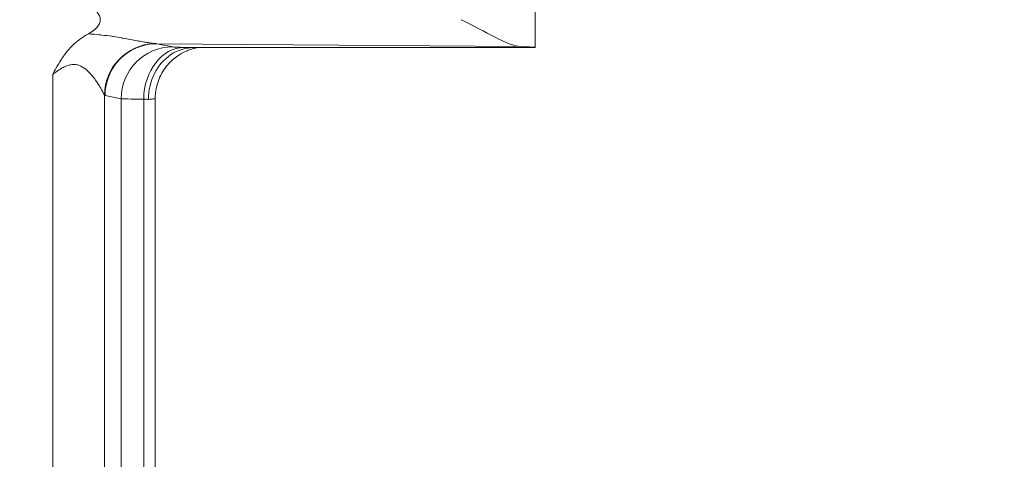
# Model space of a CAD drawing. Header units: inches. Extents: x -374 to 640, y -945 to 1059.
# Tile 151 of 222: x 145.17 to 146.404, y 47.254 to 47.805. Entities that reach past the tile are written whole.
import ezdxf

# ---------------------------------------------------------------- set-up
doc = ezdxf.new("R2010")
doc.units = ezdxf.units.IN
doc.header["$LTSCALE"] = 5
doc.header["$MEASUREMENT"] = 0
for name, color, linetype, lineweight in [('Dimension (ANSI)', 7, 'Continuous', 9), ('Visible (ANSI)', 7, 'Continuous', 18), ('Visible Narrow (ANSI)', 7, 'Continuous', 5)]:
    doc.layers.add(name, color=color, linetype=linetype, lineweight=lineweight)
doc.styles.add('Note Text (ANSI)', font='arial.ttf')
doc.dimstyles.new('.XX', dxfattribs={"dimscale": 5, "dimtxt": 0.095, "dimasz": 0.125, "dimexe": 0.1875, "dimexo": 0.0625, "dimgap": 0.0625, "dimtad": 0, "dimtih": 1, "dimtoh": 1, "dimrnd": 1e-08, "dimzin": 0, "dimdsep": 46, "dimtxsty": 'Note Text (ANSI)', "dimblk": 'Filled-1', "dimcen": 0.09, "dimdle": 0.45, "dimclrd": 256, "dimclre": 256, "dimclrt": 256, "dimadec": 0, "dimazin": 1, "dimtfac": 1.263158, "dimtofl": 0, "dimtmove": 0, "dimatfit": 3, "dimfxl": 1, "dimtolj": 1, "dimtzin": 4, "dimlwd": -1, "dimlwe": -1, "dimarcsym": 0})

# ---------------------------------------------------------------- blocks, each defined once
blk = doc.blocks.new('Filled-1')
at = {"color": 0}
for p, q in [((0, 0), (-1, 0.25)), ((-1, 0.25), (-1, -0.25)), ((-1, 0), (0, 0)), ((-1, -0.25), (0, 0))]:
    blk.add_line(p, q, dxfattribs=at)
at = {"color": 0, "flags": 128}
blk.add_lwpolyline([(-1, -0.25), (0, 0), (-1, 0.25), (-1, -0.25)], dxfattribs=at)
at = {"color": 0}
blk.add_solid([(-1, -0.25), (0, 0), (-1, 0.25), (-1, -0.25)], dxfattribs=at)
blk = doc.blocks.new('*D41')
at = {"layer": 'Defpoints', "color": 0, "transparency": 16777216}
for p in [(123.6124, 70.135), (123.6124, 44.4052), (150.1074, 44.4052)]:
    blk.add_point(p, dxfattribs=at)
at = {"layer": 'Dimension (ANSI)', "transparency": 16777216}
for p, q in [((123.9249, 70.135), (151.0449, 70.135)), ((150.1074, 69.51), (150.1074, 57.8253)), ((150.1074, 45.0302), (150.1074, 56.7149)), ((123.9249, 44.4052), (151.0449, 44.4052))]:
    blk.add_line(p, q, dxfattribs=at)
at = {"layer": 'Dimension (ANSI)', "transparency": 16777216, "xscale": 0.625, "yscale": 0.625, "zscale": 0.625}
for p, rotation in [((150.1074, 70.135), 90), ((150.1074, 44.4052), 270)]:
    blk.add_blockref('Filled-1', p, dxfattribs=dict(at, rotation=rotation))
at = {"layer": 'Dimension (ANSI)', "transparency": 16777216, "insert": (149.3019, 57.5128), "char_height": 0.475, "attachment_point": 1, "style": 'Note Text (ANSI)'}
blk.add_mtext('\\A1;25.73', dxfattribs=at)

msp = doc.modelspace()

# ---------------------------------------------------------------- linework, layer by layer
at = {"layer": 'Visible (ANSI)'}
for p, q in [((145.81613, 48.30218), (145.81613, 47.7701)), ((145.30963, 47.7801), (145.30963, 47.7801)), ((145.38802, 47.77007), (145.81613, 47.77007)), ((145.30963, 47.76631), (145.30963, 47.7663)), ((145.28279, 47.73649), (145.28279, 47.73653)), ((145.28488, 47.74076), (145.28488, 47.74079)), ((145.34, 46.83396), (145.34, 47.70618))]:
    msp.add_line(p, q, dxfattribs=at)
for centre, major_axis, ratio, start_param, end_param in [((145.20091, 47.80507), (-0.07023, 0), 0.4126366, 2.4793356, 3.8037233), ((145.65988, 47.7701), (-0.15625, 0), 0.0174551, 3.1335926, 3.6305312)]:
    msp.add_ellipse(centre, major_axis=major_axis, ratio=ratio, start_param=start_param, end_param=end_param, dxfattribs=at)
for points, knots in [([(145.72334, 47.80507), (145.73812, 47.79764), (145.75298, 47.78952), (145.77869, 47.77663), (145.7896, 47.77163), (145.79782, 47.77138)], [0.00000001, 0.00000001, 0.00000001, 0.00000001, 0.135667, 0.135667, 0.26911241, 0.26911241, 0.26911241, 0.26911241]), ([(145.21158, 47.73648), (145.21292, 47.73902), (145.21425, 47.7415), (145.21559, 47.74392), (145.21768, 47.74768), (145.21979, 47.7513), (145.22202, 47.75474), (145.22479, 47.75904), (145.22778, 47.7631), (145.23093, 47.7668), (145.23122, 47.76714), (145.23151, 47.76747), (145.2318, 47.76781), (145.23721, 47.774), (145.24333, 47.77927), (145.24997, 47.78355), (145.25202, 47.78488), (145.25413, 47.78611), (145.25629, 47.78725)], [0, 0, 0, 0, 0.1110682, 0.1110682, 0.1110682, 0.2840984, 0.2840984, 0.2840984, 0.5, 0.5, 0.5, 0.5198189, 0.5198189, 0.5198189, 0.8864729, 0.8864729, 0.8864729, 1, 1, 1, 1]), ([(145.33151, 47.70506), (145.33151, 47.71648), (145.33419, 47.72787), (145.33911, 47.73764), (145.34404, 47.74742), (145.35114, 47.75561), (145.3597, 47.76131), (145.36825, 47.76702), (145.37832, 47.77007), (145.38802, 47.77007)], [0, 0, 0, 0, 0.33333333, 0.33333333, 0.33333333, 0.66666667, 0.66666667, 0.66666667, 1, 1, 1, 1]), ([(145.39366, 47.77007), (145.39266, 47.76991), (145.39134, 47.76966), (145.38863, 47.76903), (145.38725, 47.76866), (145.38389, 47.76764), (145.38186, 47.76692), (145.37657, 47.76471), (145.37331, 47.76302), (145.36543, 47.75804), (145.36097, 47.75432), (145.35256, 47.74516), (145.34873, 47.73941), (145.34304, 47.72701), (145.34116, 47.7202), (145.34013, 47.71098), (145.34, 47.70858), (145.34, 47.70618)], [0.13179174, 0.13179174, 0.13179174, 0.13179174, 0.14572972, 0.14572972, 0.15784521, 0.15784521, 0.17477507, 0.17477507, 0.20278798, 0.20278798, 0.24634077, 0.24634077, 0.2977944, 0.2977944, 0.35033817, 0.35033817, 0.36858819, 0.36858819, 0.36858819, 0.36858819])]:
    msp.add_open_spline(points, degree=3, knots=knots, dxfattribs=at)
at = {"layer": 'Visible Narrow (ANSI)'}
for p, q in [((145.34187, 47.77498), (145.79782, 47.77138)), ((145.34187, 47.77498), (145.36197, 47.77097)), ((145.21158, 47.73648), (145.21158, 46.80367)), ((145.27632, 47.71048), (145.27632, 46.82967)), ((145.27711, 47.70999), (145.29721, 47.70598)), ((145.29721, 47.70598), (145.29721, 46.83417)), ((145.32557, 47.70537), (145.32557, 46.83478))]:
    msp.add_line(p, q, dxfattribs=at)
for centre, start, end in [((132.61238, 552.0832), 269.3079848, 269.3079849), ((132.61238, 552.0832), 269.3364756, 269.3364757), ((132.61238, 552.0832), 270.0142531, 270.0142532), ((132.61238, -437.54305), 89.30796703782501, 89.30796710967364), ((132.61238, -437.54305), 89.98574681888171, 89.98574689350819), ((132.61238, -437.54305), 90.66352429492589, 90.66352437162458), ((132.61238, -437.54305), 90.69201509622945, 90.69201518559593)]:
    msp.add_arc(centre, 507.11098, start, end, dxfattribs=at)
for centre, major_axis, ratio, start_param, end_param in [((145.34108, 47.71046), (0.04678, 0.04514), 0.9921567, 0.8415892, 2.3694936), ((145.34187, 47.70999), (0.01272, 0.06374), 0.9960441, 0.1976828, 1.7669637), ((145.36197, 47.70598), (0.01272, 0.06374), 0.9960441, 0.1976885, 1.7669638), ((145.37615, 47.70537), (0.0014, 0.06498), 0.777979, 0.0277529, 1.5876133), ((145.42674, 47.77107), (-0.06502, 0), 0.0174524, 0.0872465, 0.6791554), ((145.42673, 47.70608), (-0.13001, 0), 0.0087268, 0.087261, 0.6792228), ((145.27505, 47.70398), (0.06492, -0.00003), 0.0345465, 0.516406, 0.6790636)]:
    msp.add_ellipse(centre, major_axis=major_axis, ratio=ratio, start_param=start_param, end_param=end_param, dxfattribs=at)
for points, knots in [([(145.25629, 47.78725), (145.26111, 47.78699), (145.26565, 47.78661), (145.26992, 47.78617), (145.27099, 47.78606), (145.27206, 47.78595), (145.2731, 47.78583), (145.27756, 47.78532), (145.28172, 47.78476), (145.28555, 47.78419), (145.28617, 47.7841), (145.28678, 47.78401), (145.28738, 47.78392), (145.29135, 47.78332), (145.29494, 47.78272), (145.29826, 47.78215), (145.29855, 47.7821), (145.29884, 47.78205), (145.29913, 47.782), (145.30269, 47.78138), (145.30595, 47.78078), (145.30897, 47.78023), (145.31199, 47.77967), (145.31476, 47.77915), (145.31732, 47.77867), (145.31743, 47.77865), (145.31753, 47.77863), (145.31763, 47.77861), (145.32008, 47.77815), (145.32233, 47.77774), (145.3244, 47.77736), (145.32461, 47.77732), (145.32483, 47.77728), (145.32505, 47.77725), (145.32694, 47.7769), (145.32868, 47.7766), (145.33027, 47.77634), (145.33056, 47.77629), (145.33084, 47.77624), (145.33112, 47.7762), (145.33255, 47.77597), (145.33386, 47.77577), (145.33505, 47.77561), (145.33537, 47.77556), (145.33568, 47.77552), (145.33598, 47.77548), (145.33703, 47.77534), (145.33799, 47.77524), (145.33885, 47.77515)], [0.00000031, 0.00000031, 0.00000031, 0.00000031, 0.08869912, 0.08869912, 0.08869912, 0.11111111, 0.11111111, 0.11111111, 0.20675446, 0.20675446, 0.20675446, 0.22222222, 0.22222222, 0.22222222, 0.32435179, 0.32435179, 0.32435179, 0.33333333, 0.33333333, 0.33333333, 0.44444444, 0.44444444, 0.44444444, 0.55555556, 0.55555556, 0.55555556, 0.56006721, 0.56006721, 0.56006721, 0.66666667, 0.66666667, 0.66666667, 0.67795858, 0.67795858, 0.67795858, 0.77777778, 0.77777778, 0.77777778, 0.79583805, 0.79583805, 0.79583805, 0.88888889, 0.88888889, 0.88888889, 0.91365447, 0.91365447, 0.91365447, 0.99998455, 0.99998455, 0.99998455, 0.99998455]), ([(145.33885, 47.77515), (145.33935, 47.77511), (145.34036, 47.77504), (145.34137, 47.77499), (145.34187, 47.77498)], [0, 0, 0, 0, 0.5, 0.99985072, 0.99985072, 0.99985072, 0.99985072]), ([(145.21158, 47.73648), (145.21328, 47.73776), (145.21502, 47.73904), (145.21683, 47.74029), (145.21731, 47.74062), (145.21779, 47.74095), (145.21827, 47.74127), (145.22021, 47.74256), (145.22224, 47.74381), (145.22436, 47.74494), (145.22479, 47.74517), (145.22523, 47.74539), (145.22566, 47.74561), (145.22794, 47.74674), (145.23032, 47.74772), (145.23283, 47.7483), (145.2332, 47.74838), (145.23357, 47.74846), (145.23395, 47.74853), (145.23661, 47.74901), (145.23939, 47.74901), (145.24209, 47.74843), (145.24235, 47.74837), (145.24261, 47.74831), (145.24286, 47.74825), (145.24567, 47.74752), (145.24839, 47.74614), (145.25082, 47.74447), (145.25093, 47.74439), (145.25104, 47.74431), (145.25115, 47.74424), (145.25367, 47.74246), (145.2559, 47.74037), (145.25786, 47.7383), (145.25983, 47.73622), (145.26154, 47.73416), (145.26306, 47.73218), (145.26459, 47.73019), (145.26592, 47.72829), (145.26711, 47.72651), (145.26721, 47.72638), (145.2673, 47.72624), (145.26738, 47.72611), (145.26847, 47.72448), (145.26943, 47.72295), (145.27029, 47.72154), (145.27039, 47.72136), (145.2705, 47.72118), (145.27061, 47.72101), (145.2714, 47.71969), (145.2721, 47.71847), (145.27271, 47.71738), (145.27282, 47.71718), (145.27293, 47.71699), (145.27303, 47.71681), (145.27359, 47.71581), (145.27407, 47.71492), (145.27448, 47.71414), (145.27457, 47.71396), (145.27467, 47.71378), (145.27475, 47.71361), (145.27511, 47.71292), (145.27541, 47.71233), (145.27566, 47.71185), (145.27573, 47.7117), (145.2758, 47.71157), (145.27586, 47.71144), (145.27606, 47.71103), (145.27621, 47.71071), (145.27632, 47.71048)], [0, 0, 0, 0, 0.0609499, 0.0609499, 0.0609499, 0.0769231, 0.0769231, 0.0769231, 0.1409265, 0.1409265, 0.1409265, 0.1538462, 0.1538462, 0.1538462, 0.2208843, 0.2208843, 0.2208843, 0.2307692, 0.2307692, 0.2307692, 0.3010215, 0.3010215, 0.3010215, 0.3076923, 0.3076923, 0.3076923, 0.3812734, 0.3812734, 0.3812734, 0.3846154, 0.3846154, 0.3846154, 0.4615385, 0.4615385, 0.4615385, 0.5384615, 0.5384615, 0.5384615, 0.6153846, 0.6153846, 0.6153846, 0.6212443, 0.6212443, 0.6212443, 0.6923077, 0.6923077, 0.6923077, 0.7012762, 0.7012762, 0.7012762, 0.7692308, 0.7692308, 0.7692308, 0.7813298, 0.7813298, 0.7813298, 0.8461538, 0.8461538, 0.8461538, 0.8613744, 0.8613744, 0.8613744, 0.9230769, 0.9230769, 0.9230769, 0.9413957, 0.9413957, 0.9413957, 1, 1, 1, 1]), ([(145.27633, 47.71047), (145.27646, 47.71034), (145.27673, 47.71009), (145.27698, 47.71002), (145.27711, 47.70999)], [0.00841971, 0.00841971, 0.00841971, 0.00841971, 0.5, 0.99999994, 0.99999994, 0.99999994, 0.99999994]), ([(145.33151, 47.70506), (145.33436, 47.70524), (145.33859, 47.70561), (145.34, 47.70599), (145.34, 47.70618)], [0, 0, 0, 0, 0.5, 0.96732143, 0.96732143, 0.96732143, 0.96732143])]:
    msp.add_open_spline(points, degree=3, knots=knots, dxfattribs=at)
msp.add_open_spline([(145.37615, 47.77036), (145.37826, 47.77031), (145.38191, 47.77022), (145.38638, 47.77012), (145.38802, 47.77007)], degree=3, dxfattribs=at)

# ---------------------------------------------------------------- dimensions: what is measured, and where the dimension line sits
at = {"layer": 'Dimension (ANSI)'}
dim = msp.add_linear_dim(base=(150.10738, 44.40517), p1=(123.61238, 70.13498), p2=(123.61238, 44.40517), angle=90, dimstyle='.XX', override={"dimgap": 0.0625, "dimdec": 2, "dimtol": 0, "dimlim": 0, "dimtp": 0, "dimtm": 0, "dimtdec": 2, "dimatfit": 1}, dxfattribs=at)
dim.commit()
dim.dimension.update_dxf_attribs({"geometry": '*D41', "text_midpoint": (150.10738, 57.27007), "dimtype": 160})

doc.saveas('drawing.dxf')
